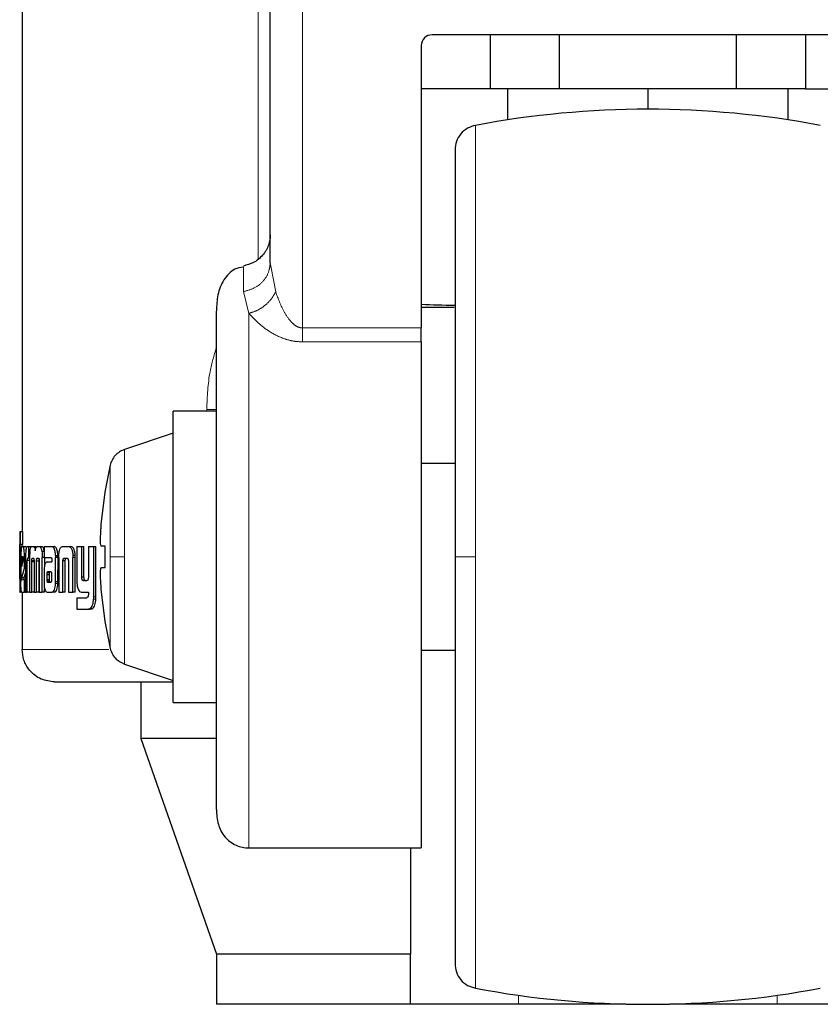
# Model space of a CAD drawing. Header units: millimetres. Extents: x 22 to 263, y 70 to 159.
# Tile 64 of 74: x 232.06 to 233.35, y 70.22 to 71.81. Entities that reach past the tile are written whole.
import ezdxf

# ---------------------------------------------------------------- set-up
doc = ezdxf.new("R2010")
doc.units = ezdxf.units.MM
doc.linetypes.add('PHANTOM', pattern=[12.7, 6.35, -1.27, 1.27, -1.27, 1.27, -1.27])

msp = doc.modelspace()

# ---------------------------------------------------------------- linework, layer by layer
at = {"color": 7, "linetype": 'Continuous', "lineweight": 25}
for p, q in [((232.0619, 72.1821), (232.0619, 70.9839)), ((232.4609, 71.4167), (232.4609, 71.9783)), ((233.4152, 71.783), (232.7212, 71.783)), ((232.8148, 71.783), (232.8148, 71.6963)), ((232.9259, 71.6963), (232.9259, 71.783)), ((233.2105, 71.783), (233.2105, 71.6963)), ((233.3216, 71.783), (233.3216, 71.6963)), ((232.7038, 71.7657), (232.7038, 71.3114)), ((232.8148, 71.6963), (232.7038, 71.6963)), ((232.9259, 71.6963), (232.8148, 71.6963)), ((232.8426, 71.6963), (232.8426, 71.6462)), ((233.2105, 71.6963), (232.9259, 71.6963)), ((233.0682, 71.6963), (233.0682, 71.6633)), ((233.3216, 71.6963), (233.2105, 71.6963)), ((233.2938, 71.6462), (233.2938, 71.6963)), ((233.3216, 71.6963), (233.4326, 71.6963)), ((232.462, 71.4111), (232.4609, 71.4167)), ((232.4611, 71.4111), (232.4602, 71.4089)), ((232.7038, 71.3447), (232.7565, 71.3447)), ((232.7038, 71.2891), (232.7038, 71.3114)), ((232.7038, 71.2891), (232.7038, 70.4748)), ((232.3742, 71.1775), (232.3048, 71.1775)), ((232.3048, 70.9433), (232.3048, 71.1775)), ((232.3048, 71.142), (232.2262, 71.1158)), ((232.7582, 71.0933), (232.7038, 71.0933)), ((232.1891, 70.9953), (232.1953, 71.0474)), ((232.1953, 71.0474), (232.195, 71.0474)), ((232.0579, 70.9839), (232.0579, 70.9836)), ((232.0579, 70.9839), (232.0589, 70.9839)), ((232.0579, 70.9836), (232.0579, 70.8867)), ((232.0589, 70.9629), (232.0589, 70.9839)), ((232.0589, 70.9839), (232.0629, 70.9839)), ((232.0629, 70.9629), (232.0629, 70.9839)), ((232.0579, 70.9629), (232.0589, 70.9629)), ((232.0579, 70.9114), (232.0579, 70.9589)), ((232.0619, 70.9589), (232.0579, 70.9589)), ((232.0629, 70.9629), (232.0589, 70.9629)), ((232.061, 70.9596), (232.0636, 70.9596)), ((232.0636, 70.9596), (232.0676, 70.9596)), ((232.0678, 70.9595), (232.0676, 70.9596)), ((232.07, 70.9596), (232.0721, 70.9596)), ((232.0721, 70.9596), (232.0721, 70.941)), ((232.0721, 70.9596), (232.076, 70.9596)), ((232.077, 70.9596), (232.0799, 70.9596)), ((232.0799, 70.9596), (232.0838, 70.9596)), ((232.085, 70.9587), (232.0838, 70.9596)), ((232.0863, 70.9596), (232.0898, 70.9596)), ((232.0898, 70.9596), (232.0937, 70.9596)), ((232.097, 70.9596), (232.097, 70.9419)), ((232.097, 70.9596), (232.1096, 70.9596)), ((232.1096, 70.9596), (232.1134, 70.9596)), ((232.1144, 70.9593), (232.1106, 70.9593)), ((232.1269, 70.9596), (232.1366, 70.9596)), ((232.1366, 70.9596), (232.1403, 70.9596)), ((232.1498, 70.9596), (232.1498, 70.9049)), ((232.1498, 70.9596), (232.1577, 70.9596)), ((232.1577, 70.9107), (232.1577, 70.9596)), ((232.1577, 70.9596), (232.1613, 70.9596)), ((232.1613, 70.9107), (232.1613, 70.9596)), ((232.1684, 70.9596), (232.1684, 70.9095)), ((232.1684, 70.9596), (232.177, 70.9596)), ((232.177, 70.8789), (232.177, 70.9596)), ((232.177, 70.9596), (232.1805, 70.9596)), ((232.1805, 70.8789), (232.1805, 70.9596)), ((232.1953, 70.9606), (232.1891, 70.9606)), ((232.1953, 70.9259), (232.1953, 70.9606)), ((232.0583, 70.9424), (232.0583, 70.9116)), ((232.0583, 70.9424), (232.0592, 70.9424)), ((232.0592, 70.9111), (232.0592, 70.9424)), ((232.0598, 70.9423), (232.0598, 70.9036)), ((232.0611, 70.9383), (232.0611, 70.9275)), ((232.0611, 70.9383), (232.0636, 70.9383)), ((232.0631, 70.9433), (232.0616, 70.9433)), ((232.0636, 70.9364), (232.0636, 70.9382)), ((232.0656, 70.9248), (232.0656, 70.9423)), ((232.0673, 70.9423), (232.0656, 70.9423)), ((232.0673, 70.9408), (232.0673, 70.8863)), ((232.0721, 70.941), (232.0707, 70.941)), ((232.0738, 70.941), (232.0721, 70.941)), ((232.0738, 70.942), (232.0738, 70.8863)), ((232.0783, 70.941), (232.0801, 70.941)), ((232.0887, 70.9406), (232.0857, 70.9406)), ((232.0862, 70.941), (232.0882, 70.941)), ((232.097, 70.9519), (232.0936, 70.9519)), ((232.097, 70.942), (232.0942, 70.942)), ((232.0942, 70.8863), (232.0942, 70.942)), ((232.097, 70.9419), (232.1084, 70.9419)), ((232.0981, 70.9295), (232.0981, 70.942)), ((232.1096, 70.9391), (232.1096, 70.9381)), ((232.1156, 70.9456), (232.1194, 70.9456)), ((232.1157, 70.9035), (232.1157, 70.9424)), ((232.1195, 70.9424), (232.1157, 70.9424)), ((232.1194, 70.9035), (232.1195, 70.9424)), ((232.1207, 70.9421), (232.1207, 70.8863)), ((232.1295, 70.941), (232.1339, 70.941)), ((232.1435, 70.9455), (232.1436, 70.9421)), ((232.1471, 70.9455), (232.1435, 70.9455)), ((232.1436, 70.8863), (232.1436, 70.9421)), ((232.1473, 70.8863), (232.1473, 70.9421)), ((232.3048, 70.709), (232.3048, 70.9433)), ((232.0611, 70.9275), (232.0636, 70.9364)), ((232.0612, 70.9095), (232.0656, 70.9248)), ((232.0673, 70.9248), (232.0656, 70.9248)), ((232.07, 70.8863), (232.07, 70.9371)), ((232.0738, 70.9371), (232.07, 70.9371)), ((232.0773, 70.8863), (232.0772, 70.9354)), ((232.081, 70.9354), (232.0772, 70.9354)), ((232.0812, 70.9367), (232.0773, 70.9367)), ((232.081, 70.9363), (232.081, 70.8863)), ((232.0851, 70.8863), (232.0851, 70.9363)), ((232.089, 70.9363), (232.0851, 70.9363)), ((232.089, 70.8863), (232.089, 70.9363)), ((232.0894, 70.9354), (232.0894, 70.8863)), ((232.1021, 70.9351), (232.1097, 70.9351)), ((232.1097, 70.9371), (232.1097, 70.9351)), ((232.1273, 70.8863), (232.1273, 70.937)), ((232.1311, 70.937), (232.1273, 70.937)), ((232.1311, 70.8863), (232.1311, 70.937)), ((232.1362, 70.9359), (232.1362, 70.8863)), ((232.1891, 70.9259), (232.1953, 70.9259)), ((232.1891, 70.9259), (232.1953, 70.9259)), ((232.0579, 70.9073), (232.0581, 70.9073)), ((232.0651, 70.9095), (232.0612, 70.9095)), ((232.0614, 70.9066), (232.0656, 70.9066)), ((232.0651, 70.9095), (232.0673, 70.9168)), ((232.0656, 70.8863), (232.0656, 70.9066)), ((232.0656, 70.9066), (232.0673, 70.9066)), ((232.097, 70.9178), (232.097, 70.9028)), ((232.1015, 70.9152), (232.1015, 70.9141)), ((232.1015, 70.9152), (232.1053, 70.9152)), ((232.1015, 70.9141), (232.1015, 70.9066)), ((232.1015, 70.9066), (232.1053, 70.9066)), ((232.1025, 70.9189), (232.1023, 70.9187)), ((232.1023, 70.9187), (232.1061, 70.9187)), ((232.1029, 70.9189), (232.1025, 70.9189)), ((232.108, 70.919), (232.1029, 70.9189)), ((232.1029, 70.9189), (232.1067, 70.9189)), ((232.1053, 70.9152), (232.1053, 70.9141)), ((232.1053, 70.9141), (232.1053, 70.9066)), ((232.1063, 70.9189), (232.1061, 70.9187)), ((232.1083, 70.9189), (232.1067, 70.9189)), ((232.1096, 70.9067), (232.1096, 70.9148)), ((232.1613, 70.9107), (232.1577, 70.9107)), ((232.098, 70.8863), (232.098, 70.8919)), ((232.1026, 70.9025), (232.1064, 70.9025)), ((232.1029, 70.9023), (232.1081, 70.9024)), ((232.1194, 70.9001), (232.1156, 70.9001)), ((232.1599, 70.9049), (232.1658, 70.9049)), ((232.1953, 70.8392), (232.1891, 70.8912)), ((232.0579, 70.8863), (232.0579, 70.8867)), ((232.0579, 70.8863), (232.0583, 70.8863)), ((232.061, 70.8863), (232.0583, 70.8863)), ((232.061, 70.8863), (232.0656, 70.8863)), ((232.0619, 70.8863), (232.0619, 70.7941)), ((232.0673, 70.8863), (232.0656, 70.8863)), ((232.0673, 70.8863), (232.07, 70.8863)), ((232.0738, 70.8863), (232.07, 70.8863)), ((232.0738, 70.8863), (232.0773, 70.8863)), ((232.081, 70.8863), (232.0773, 70.8863)), ((232.081, 70.8863), (232.0851, 70.8863)), ((232.089, 70.8863), (232.0851, 70.8863)), ((232.0894, 70.8863), (232.0942, 70.8863)), ((232.098, 70.8863), (232.0942, 70.8863)), ((232.1023, 70.8863), (232.1102, 70.8863)), ((232.114, 70.8863), (232.1102, 70.8863)), ((232.1207, 70.8863), (232.1273, 70.8863)), ((232.1311, 70.8863), (232.1273, 70.8863)), ((232.1362, 70.8863), (232.1436, 70.8863)), ((232.1473, 70.8863), (232.1436, 70.8863)), ((232.1498, 70.8775), (232.1498, 70.8589)), ((232.1498, 70.8775), (232.166, 70.8775)), ((232.1577, 70.8863), (232.1684, 70.8863)), ((232.1684, 70.8863), (232.1684, 70.882)), ((232.1498, 70.8589), (232.1688, 70.8589)), ((232.1724, 70.8589), (232.1688, 70.8589)), ((232.1741, 70.8593), (232.1706, 70.8593)), ((232.1724, 70.8589), (232.1741, 70.8593)), ((232.195, 70.8392), (232.1953, 70.8392)), ((232.7038, 70.7933), (232.7582, 70.7933)), ((232.2262, 70.7707), (232.3048, 70.7445)), ((232.2527, 70.742), (232.2527, 70.6507)), ((232.3048, 70.709), (232.3742, 70.709)), ((232.2527, 70.6507), (232.3742, 70.3037)), ((232.373, 70.6507), (232.2527, 70.6507)), ((232.4262, 70.4748), (232.7038, 70.4748)), ((232.6865, 70.4748), (232.6865, 70.3037)), ((232.3742, 70.3037), (232.3742, 70.2237)), ((232.6865, 70.3037), (232.3742, 70.3037)), ((232.6865, 70.2237), (232.6865, 70.3037)), ((232.6865, 70.2237), (232.3742, 70.2237)), ((232.86, 70.2237), (232.6865, 70.2237)), ((233.0328, 70.2237), (232.86, 70.2237)), ((233.2764, 70.2237), (233.1036, 70.2237)), ((233.4499, 70.2237), (233.2764, 70.2237))]:
    msp.add_line(p, q, dxfattribs=at)
at = {"color": 8, "linetype": 'PHANTOM', "lineweight": 18}
for p, q in [((232.4413, 72.1821), (232.4413, 71.4226)), ((232.513, 71.3114), (232.513, 71.9944)), ((232.7908, 71.6374), (232.7908, 70.9433)), ((232.4696, 71.3695), (232.462, 71.4111)), ((232.4176, 71.3699), (232.4262, 71.3349)), ((232.4262, 70.4748), (232.4262, 71.3349)), ((232.513, 71.3114), (232.513, 71.2891)), ((232.7038, 71.3114), (232.513, 71.3114)), ((232.513, 71.2891), (232.7038, 71.2891)), ((232.3742, 71.1803), (232.3588, 71.1803)), ((232.3588, 71.1803), (232.3588, 71.1775)), ((232.2262, 70.9433), (232.2262, 71.1158)), ((232.2034, 71.0906), (232.2034, 70.9433)), ((232.1473, 70.9421), (232.1436, 70.9421)), ((232.2034, 70.9433), (232.2034, 70.7959)), ((232.2262, 70.7707), (232.2262, 70.9433)), ((232.7908, 70.9433), (232.7908, 70.2491)), ((232.0598, 70.9111), (232.0592, 70.9111)), ((232.1015, 70.9141), (232.1053, 70.9141)), ((232.1018, 70.9041), (232.1056, 70.9041)), ((232.1194, 70.9035), (232.1157, 70.9035)), ((232.1804, 70.8752), (232.1768, 70.8752)), ((232.1805, 70.8789), (232.177, 70.8789)), ((232.2011, 70.7941), (232.0619, 70.7941)), ((232.86, 70.2237), (232.86, 70.2378)), ((233.2764, 70.2378), (233.2764, 70.2237))]:
    msp.add_line(p, q, dxfattribs=at)
at = {"color": 7, "linetype": 'Continuous', "lineweight": 25}
for centre, radius, start, end in [((232.7212, 71.7657), 0.0174, 90, 180), ((233.0682, 70.1633), 1.5, 79.3429, 100.6571), ((232.8493, 70.9433), 0.6625, 167.1521, 170.9599), ((232.8493, 70.9433), 0.6625, 189.0401, 192.8479), ((233.0682, 71.7233), 1.5, 259.3429, 280.6571)]:
    msp.add_arc(centre, radius, start, end, dxfattribs=at)
msp.add_ellipse((233.0682, 71.3994), major_axis=(0.8294, 0), ratio=0.067037, start_param=4.257536, end_param=4.328169, dxfattribs=at)
for points, knots in [([(232.7908, 71.6374), (232.7865, 71.6361), (232.7776, 71.6335), (232.7668, 71.6241), (232.7595, 71.6118), (232.7586, 71.6026), (232.7582, 71.5981)], [0, 0, 0, 0, 0.242373, 0.499999, 0.75764, 1, 1, 1, 1]), ([(232.7582, 71.5981), (232.7582, 71.5971), (232.7582, 71.5951), (232.7582, 71.5795), (232.7582, 71.5553), (232.7582, 71.5227), (232.7582, 71.4832), (232.7582, 71.4383), (232.7582, 71.3893), (232.7582, 71.3325), (232.7582, 71.2683), (232.7582, 71.1977), (232.7582, 71.119), (232.7582, 71.0343), (232.7582, 70.9723), (232.7582, 70.9433)], [0, 0, 0, 0, 0.079473, 0.158332, 0.23599, 0.311916, 0.38565, 0.456814, 0.52512, 0.590369, 0.672045, 0.748349, 0.819371, 0.915252, 1, 1, 1, 1]), ([(232.4609, 71.4615), (232.4604, 71.4557), (232.4592, 71.444), (232.4495, 71.4279), (232.435, 71.4157), (232.4233, 71.4126), (232.4176, 71.411)], [0, 0, 0, 0, 0.244665, 0.5018163, 0.7580576, 1, 1, 1, 1]), ([(232.4173, 71.4093), (232.4127, 71.4085), (232.4001, 71.4061), (232.385, 71.3892), (232.3753, 71.3651), (232.3746, 71.3476), (232.3742, 71.3388)], [0, 0, 0, 0, 0.155081, 0.432141, 0.715049, 1, 1, 1, 1]), ([(232.3742, 70.5368), (232.3742, 70.5374), (232.3742, 70.5414), (232.3742, 70.5627), (232.3742, 70.5997), (232.3742, 70.6476), (232.3742, 70.7013), (232.3742, 70.7582), (232.3742, 70.8151), (232.3742, 70.8701), (232.3742, 70.9232), (232.3742, 70.9766), (232.3742, 71.0326), (232.3742, 71.0915), (232.3742, 71.1513), (232.3742, 71.2092), (232.3742, 71.2623), (232.3742, 71.3054), (232.3742, 71.331), (232.3742, 71.3377), (232.3742, 71.3382)], [0, 0, 0, 0, 0.012617, 0.084318, 0.154616, 0.222418, 0.286858, 0.34734, 0.403535, 0.45534, 0.50283, 0.550348, 0.602183, 0.658408, 0.718918, 0.783384, 0.851206, 0.921517, 0.993223, 1, 1, 1, 1]), ([(232.2262, 71.1158), (232.2235, 71.1147), (232.2181, 71.1124), (232.2113, 71.1064), (232.206, 71.0991), (232.2042, 71.0934), (232.2034, 71.0906)], [0, 0, 0, 0, 0.245878, 0.500027, 0.754137, 1, 1, 1, 1]), ([(232.1891, 70.9606), (232.1888, 70.961), (232.1882, 70.9618), (232.1879, 70.9677), (232.188, 70.9765), (232.1884, 70.9862), (232.1889, 70.9927), (232.1891, 70.9953)], [0, 0, 0, 0, 0.214179, 0.428391, 0.641869, 0.855043, 1, 1, 1, 1]), ([(232.0579, 70.9589), (232.0579, 70.9595), (232.0579, 70.9606), (232.0579, 70.9619), (232.0579, 70.9627), (232.0579, 70.9628), (232.0579, 70.9629)], [0, 0, 0, 0, 0.336232, 0.550428, 0.765327, 1, 1, 1, 1]), ([(232.061, 70.9596), (232.0609, 70.9594), (232.0605, 70.9589), (232.0602, 70.9552), (232.0599, 70.9503), (232.0598, 70.9457), (232.0598, 70.943), (232.0598, 70.9423)], [0, 0, 0, 0, 0.242857, 0.487168, 0.701512, 0.91994, 1, 1, 1, 1]), ([(232.0619, 70.9596), (232.0619, 70.96), (232.0619, 70.9609), (232.0619, 70.9619), (232.0619, 70.9627), (232.0619, 70.9628), (232.0619, 70.9629)], [0, 0, 0, 0, 0.2507, 0.498206, 0.746803, 1, 1, 1, 1]), ([(232.0656, 70.9423), (232.0656, 70.9445), (232.0655, 70.9489), (232.0651, 70.9543), (232.0645, 70.9581), (232.064, 70.9595), (232.0637, 70.9596), (232.0636, 70.9596)], [0, 0, 0, 0, 0.24278, 0.486984, 0.700848, 0.920374, 1, 1, 1, 1]), ([(232.07, 70.9596), (232.0696, 70.9594), (232.0689, 70.9592), (232.0681, 70.9565), (232.0677, 70.953), (232.0673, 70.9476), (232.0673, 70.9434), (232.0673, 70.9408)], [0, 0, 0, 0, 0.2666879, 0.4291187, 0.5925479, 0.7409947, 1, 1, 1, 1]), ([(232.0742, 70.9519), (232.0745, 70.9537), (232.075, 70.957), (232.076, 70.9593), (232.0767, 70.9595), (232.077, 70.9596)], [0, 0, 0, 0, 0.40633, 0.724505, 1, 1, 1, 1]), ([(232.0799, 70.9596), (232.0804, 70.9594), (232.0813, 70.9592), (232.0824, 70.9567), (232.0828, 70.9545), (232.083, 70.9532), (232.083, 70.9531)], [0, 0, 0, 0, 0.483236, 0.726048, 0.97001, 1, 1, 1, 1]), ([(232.083, 70.9531), (232.0832, 70.9543), (232.0835, 70.9565), (232.0847, 70.9592), (232.0857, 70.9594), (232.0863, 70.9596)], [0, 0, 0, 0, 0.2494546, 0.499554, 1, 1, 1, 1]), ([(232.0898, 70.9596), (232.0904, 70.9594), (232.0914, 70.9591), (232.0927, 70.9561), (232.0933, 70.9533), (232.0936, 70.9519)], [0, 0, 0, 0, 0.385679, 0.692131, 1, 1, 1, 1]), ([(232.0974, 70.9519), (232.097, 70.9538), (232.0963, 70.9572), (232.0949, 70.9593), (232.094, 70.9595), (232.0937, 70.9596)], [0, 0, 0, 0, 0.425557, 0.74448, 1, 1, 1, 1]), ([(232.1106, 70.9593), (232.1104, 70.9594), (232.1101, 70.9596), (232.1097, 70.9596), (232.1096, 70.9596)], [0, 0, 0, 0, 0.499778, 1, 1, 1, 1]), ([(232.1156, 70.9456), (232.1154, 70.9477), (232.1151, 70.9512), (232.114, 70.9553), (232.1125, 70.9582), (232.1113, 70.9589), (232.1106, 70.9593)], [0, 0, 0, 0, 0.28296, 0.488468, 0.693707, 1, 1, 1, 1]), ([(232.1144, 70.9593), (232.1142, 70.9594), (232.1139, 70.9596), (232.1135, 70.9596), (232.1134, 70.9596)], [0, 0, 0, 0, 0.49996, 1, 1, 1, 1]), ([(232.1194, 70.9456), (232.1192, 70.9477), (232.1189, 70.9512), (232.1178, 70.9553), (232.1163, 70.9582), (232.1151, 70.9589), (232.1144, 70.9593)], [0, 0, 0, 0, 0.28287, 0.488514, 0.693889, 1, 1, 1, 1]), ([(232.1208, 70.9455), (232.1209, 70.9476), (232.1212, 70.9512), (232.1223, 70.9556), (232.1238, 70.9584), (232.1255, 70.9595), (232.1266, 70.9596), (232.1269, 70.9596)], [0, 0, 0, 0, 0.259942, 0.447444, 0.635307, 0.880866, 1, 1, 1, 1]), ([(232.1366, 70.9596), (232.1375, 70.9595), (232.1387, 70.9593), (232.1402, 70.9579), (232.1412, 70.9563), (232.1421, 70.9541), (232.143, 70.9506), (232.1433, 70.9475), (232.1435, 70.9455)], [0, 0, 0, 0, 0.250368, 0.37569, 0.500825, 0.622422, 0.75074, 1, 1, 1, 1]), ([(232.1471, 70.9455), (232.147, 70.9475), (232.1467, 70.9506), (232.1458, 70.9541), (232.1449, 70.9563), (232.1439, 70.9579), (232.1423, 70.9593), (232.1411, 70.9595), (232.1403, 70.9596)], [0, 0, 0, 0, 0.249754, 0.378215, 0.499856, 0.624905, 0.750018, 1, 1, 1, 1]), ([(232.0616, 70.9433), (232.0615, 70.9432), (232.0614, 70.9431), (232.0612, 70.9419), (232.0612, 70.9403), (232.0611, 70.9391), (232.0611, 70.9384), (232.0611, 70.9383)], [0, 0, 0, 0, 0.271904, 0.519323, 0.755404, 0.965055, 1, 1, 1, 1]), ([(232.0636, 70.9382), (232.0636, 70.9389), (232.0636, 70.9401), (232.0635, 70.9417), (232.0634, 70.9426), (232.0633, 70.9432), (232.0632, 70.9433), (232.0631, 70.9433)], [0, 0, 0, 0, 0.273295, 0.436199, 0.600467, 0.749615, 1, 1, 1, 1]), ([(232.0707, 70.941), (232.0706, 70.9409), (232.0704, 70.9407), (232.0702, 70.9399), (232.07, 70.9388), (232.07, 70.9379), (232.07, 70.9373), (232.07, 70.9371)], [0, 0, 0, 0, 0.278851, 0.561691, 0.735003, 0.908846, 1, 1, 1, 1]), ([(232.0742, 70.9519), (232.0741, 70.9507), (232.0739, 70.9485), (232.0738, 70.9451), (232.0738, 70.943), (232.0738, 70.942)], [0, 0, 0, 0, 0.395694, 0.694733, 1, 1, 1, 1]), ([(232.0773, 70.9367), (232.0773, 70.9375), (232.0774, 70.9389), (232.0777, 70.9402), (232.0779, 70.9409), (232.0782, 70.941), (232.0783, 70.941)], [0, 0, 0, 0, 0.369111, 0.567868, 0.766446, 1, 1, 1, 1]), ([(232.0801, 70.941), (232.0803, 70.9408), (232.0805, 70.9404), (232.0808, 70.9393), (232.0809, 70.9381), (232.0809, 70.937), (232.081, 70.9364), (232.081, 70.9363)], [0, 0, 0, 0, 0.3264195, 0.5275738, 0.7288882, 0.941262, 1, 1, 1, 1]), ([(232.0851, 70.9363), (232.0851, 70.937), (232.0851, 70.9381), (232.0853, 70.9395), (232.0855, 70.9402), (232.0857, 70.9405), (232.0857, 70.9406)], [0, 0, 0, 0, 0.369317, 0.615226, 0.860745, 1, 1, 1, 1]), ([(232.0857, 70.9406), (232.0858, 70.9407), (232.0859, 70.9408), (232.086, 70.9409), (232.0861, 70.941), (232.0862, 70.941)], [0, 0, 0, 0, 0.337648, 0.667391, 1, 1, 1, 1]), ([(232.0882, 70.941), (232.0883, 70.941), (232.0885, 70.9409), (232.0888, 70.9406), (232.089, 70.9399), (232.0891, 70.9396)], [0, 0, 0, 0, 0.3443792, 0.6924227, 1, 1, 1, 1]), ([(232.089, 70.9363), (232.089, 70.937), (232.089, 70.938), (232.0891, 70.9388), (232.0892, 70.9391)], [0, 0, 0, 0, 0.668375, 1, 1, 1, 1]), ([(232.0891, 70.9396), (232.0892, 70.9392), (232.0894, 70.9382), (232.0894, 70.9367), (232.0894, 70.9357), (232.0894, 70.9354)], [0, 0, 0, 0, 0.364894, 0.811934, 1, 1, 1, 1]), ([(232.0936, 70.9519), (232.0938, 70.9503), (232.0941, 70.948), (232.0942, 70.9446), (232.0942, 70.9428), (232.0942, 70.942)], [0, 0, 0, 0, 0.499145, 0.749502, 1, 1, 1, 1]), ([(232.1084, 70.9419), (232.1085, 70.9419), (232.1088, 70.9417), (232.1092, 70.9412), (232.1094, 70.9405), (232.1096, 70.9398), (232.1096, 70.9393), (232.1096, 70.9391)], [0, 0, 0, 0, 0.265206, 0.532117, 0.718752, 0.867164, 1, 1, 1, 1]), ([(232.1096, 70.9381), (232.1096, 70.938), (232.1096, 70.9378), (232.1097, 70.9374), (232.1097, 70.9372), (232.1097, 70.9371)], [0, 0, 0, 0, 0.3595125, 0.677589, 1, 1, 1, 1]), ([(232.1156, 70.9456), (232.1156, 70.9453), (232.1157, 70.9446), (232.1157, 70.9435), (232.1157, 70.9428), (232.1157, 70.9424)], [0, 0, 0, 0, 0.308604, 0.616968, 1, 1, 1, 1]), ([(232.1195, 70.9424), (232.1194, 70.9427), (232.1194, 70.9434), (232.1194, 70.9445), (232.1194, 70.9452), (232.1194, 70.9456)], [0, 0, 0, 0, 0.30837, 0.616722, 1, 1, 1, 1]), ([(232.1207, 70.9421), (232.1207, 70.9424), (232.1207, 70.9431), (232.1207, 70.9442), (232.1207, 70.945), (232.1208, 70.9455)], [0, 0, 0, 0, 0.2920457, 0.5841984, 1, 1, 1, 1]), ([(232.1273, 70.937), (232.1274, 70.9376), (232.1275, 70.9386), (232.1278, 70.9398), (232.1284, 70.9406), (232.1289, 70.941), (232.1294, 70.941), (232.1295, 70.941)], [0, 0, 0, 0, 0.237957, 0.403508, 0.567887, 0.841518, 1, 1, 1, 1]), ([(232.1311, 70.937), (232.1311, 70.9376), (232.1312, 70.9387), (232.1316, 70.9399), (232.1321, 70.9407), (232.1327, 70.941), (232.1331, 70.941), (232.1332, 70.941)], [0, 0, 0, 0, 0.250042, 0.416732, 0.582041, 0.85969, 1, 1, 1, 1]), ([(232.1339, 70.941), (232.1341, 70.941), (232.1346, 70.9409), (232.1353, 70.9404), (232.1358, 70.9394), (232.1361, 70.9382), (232.1361, 70.9373), (232.1362, 70.937)], [0, 0, 0, 0, 0.247654, 0.497661, 0.672721, 0.848193, 1, 1, 1, 1]), ([(232.1473, 70.9421), (232.1472, 70.9424), (232.1472, 70.9431), (232.1472, 70.9442), (232.1472, 70.945), (232.1471, 70.9455)], [0, 0, 0, 0, 0.291917, 0.583838, 1, 1, 1, 1]), ([(232.7582, 70.9433), (232.7582, 70.9239), (232.7582, 70.8839), (232.7582, 70.8224), (232.7582, 70.7572), (232.7582, 70.6888), (232.7582, 70.6182), (232.7582, 70.554), (232.7582, 70.4973), (232.7582, 70.4483), (232.7582, 70.4033), (232.7582, 70.3638), (232.7582, 70.3312), (232.7582, 70.307), (232.7582, 70.2914), (232.7582, 70.2894), (232.7582, 70.2885)], [0, 0, 0, 0, 0.056514, 0.116768, 0.180699, 0.251724, 0.328022, 0.409681, 0.474925, 0.543225, 0.614383, 0.68811, 0.76403, 0.841682, 0.920534, 1, 1, 1, 1]), ([(232.0772, 70.9354), (232.0772, 70.9356), (232.0772, 70.9358), (232.0773, 70.9362), (232.0773, 70.9365), (232.0773, 70.9367)], [0, 0, 0, 0, 0.259879, 0.519254, 1, 1, 1, 1]), ([(232.1021, 70.9351), (232.1013, 70.9349), (232.1, 70.9346), (232.0984, 70.9315), (232.0975, 70.9276), (232.097, 70.9229), (232.097, 70.9195), (232.097, 70.9178)], [0, 0, 0, 0, 0.288796, 0.467621, 0.646806, 0.81601, 1, 1, 1, 1]), ([(232.1362, 70.937), (232.1362, 70.9368), (232.1362, 70.9366), (232.1362, 70.9362), (232.1362, 70.936), (232.1362, 70.9359)], [0, 0, 0, 0, 0.356986, 0.675662, 1, 1, 1, 1]), ([(232.1891, 70.8912), (232.1888, 70.8951), (232.1882, 70.9029), (232.1879, 70.9133), (232.188, 70.9211), (232.1884, 70.9253), (232.1889, 70.9257), (232.1891, 70.9259)], [0, 0, 0, 0, 0.2141783, 0.4283888, 0.6418684, 0.8550501, 1, 1, 1, 1]), ([(232.0579, 70.9099), (232.0579, 70.91), (232.0579, 70.9104), (232.0579, 70.9109), (232.0579, 70.9112), (232.0579, 70.9114)], [0, 0, 0, 0, 0.335208, 0.666623, 1, 1, 1, 1]), ([(232.0579, 70.9073), (232.0579, 70.9074), (232.0579, 70.9077), (232.0579, 70.9085), (232.0579, 70.9094), (232.0579, 70.9099)], [0, 0, 0, 0, 0.335083, 0.673357, 1, 1, 1, 1]), ([(232.0583, 70.9116), (232.0583, 70.9108), (232.0583, 70.9096), (232.0583, 70.9083), (232.0582, 70.9075), (232.0582, 70.9073), (232.0582, 70.9073), (232.0581, 70.9073)], [0, 0, 0, 0, 0.275873, 0.404888, 0.533725, 0.866554, 1, 1, 1, 1]), ([(232.0591, 70.8978), (232.0591, 70.8989), (232.0591, 70.901), (232.0592, 70.9055), (232.0592, 70.9089), (232.0592, 70.9111)], [0, 0, 0, 0, 0.259644, 0.50933, 1, 1, 1, 1]), ([(232.0614, 70.9066), (232.0614, 70.9067), (232.0613, 70.9067), (232.0612, 70.9072), (232.0612, 70.9076), (232.0612, 70.9084), (232.0612, 70.9091), (232.0612, 70.9095)], [0, 0, 0, 0, 0.36878, 0.510074, 0.608728, 0.738411, 1, 1, 1, 1]), ([(232.0654, 70.9066), (232.0654, 70.9067), (232.0653, 70.9067), (232.0652, 70.907), (232.0652, 70.9073), (232.0652, 70.9081), (232.0651, 70.9089), (232.0651, 70.9095)], [0, 0, 0, 0, 0.289948, 0.427071, 0.537162, 0.648331, 1, 1, 1, 1]), ([(232.1023, 70.9187), (232.1022, 70.9187), (232.102, 70.9186), (232.1018, 70.918), (232.1016, 70.917), (232.1015, 70.9161), (232.1015, 70.9154), (232.1015, 70.9152)], [0, 0, 0, 0, 0.216598, 0.399928, 0.583047, 0.901249, 1, 1, 1, 1]), ([(232.1015, 70.9066), (232.1015, 70.9062), (232.1015, 70.9055), (232.1016, 70.9046), (232.1017, 70.9042), (232.1018, 70.9041)], [0, 0, 0, 0, 0.394694, 0.861114, 1, 1, 1, 1]), ([(232.1061, 70.9187), (232.106, 70.9187), (232.1058, 70.9186), (232.1056, 70.918), (232.1054, 70.9171), (232.1053, 70.9161), (232.1053, 70.9154), (232.1053, 70.9152)], [0, 0, 0, 0, 0.21565, 0.398726, 0.58148, 0.899964, 1, 1, 1, 1]), ([(232.1053, 70.9066), (232.1053, 70.9063), (232.1053, 70.9057), (232.1054, 70.9049), (232.1055, 70.9044), (232.1056, 70.9041)], [0, 0, 0, 0, 0.337366, 0.597337, 1, 1, 1, 1]), ([(232.1088, 70.9185), (232.1087, 70.9186), (232.1085, 70.9189), (232.1083, 70.919), (232.1081, 70.919), (232.108, 70.919)], [0, 0, 0, 0, 0.43605, 0.716565, 1, 1, 1, 1]), ([(232.1096, 70.9148), (232.1096, 70.9152), (232.1096, 70.9159), (232.1095, 70.9167), (232.1094, 70.9173), (232.1092, 70.9179), (232.1089, 70.9182), (232.1088, 70.9185)], [0, 0, 0, 0, 0.263234, 0.410904, 0.514932, 0.737315, 1, 1, 1, 1]), ([(232.1093, 70.9038), (232.1093, 70.9041), (232.1095, 70.9047), (232.1096, 70.9057), (232.1096, 70.9063), (232.1096, 70.9067)], [0, 0, 0, 0, 0.332381, 0.667313, 1, 1, 1, 1]), ([(232.1599, 70.9049), (232.1596, 70.9049), (232.1591, 70.905), (232.1585, 70.9058), (232.158, 70.9069), (232.1578, 70.9087), (232.1578, 70.91), (232.1577, 70.9107)], [0, 0, 0, 0, 0.231624, 0.386869, 0.542791, 0.74482, 1, 1, 1, 1]), ([(232.1635, 70.9049), (232.1632, 70.9049), (232.1627, 70.905), (232.1621, 70.9058), (232.1617, 70.9069), (232.1614, 70.9086), (232.1614, 70.91), (232.1613, 70.9107)], [0, 0, 0, 0, 0.225998, 0.381996, 0.538449, 0.738048, 1, 1, 1, 1]), ([(232.1684, 70.9095), (232.1683, 70.9089), (232.1682, 70.9077), (232.1677, 70.9063), (232.1671, 70.9054), (232.1666, 70.9052), (232.1663, 70.905)], [0, 0, 0, 0, 0.292462, 0.511518, 0.731142, 1, 1, 1, 1]), ([(232.0583, 70.8863), (232.0584, 70.8864), (232.0585, 70.8866), (232.0588, 70.8891), (232.0589, 70.893), (232.059, 70.8962), (232.0591, 70.8978)], [0, 0, 0, 0, 0.331212, 0.554469, 0.778896, 1, 1, 1, 1]), ([(232.061, 70.8863), (232.0609, 70.8865), (232.0605, 70.887), (232.0601, 70.8908), (232.0599, 70.8957), (232.0598, 70.9002), (232.0598, 70.9029), (232.0598, 70.9036)], [0, 0, 0, 0, 0.246546, 0.494884, 0.706895, 0.924835, 1, 1, 1, 1]), ([(232.097, 70.9028), (232.097, 70.9025), (232.097, 70.9018), (232.097, 70.9007), (232.097, 70.9), (232.097, 70.8996)], [0, 0, 0, 0, 0.304931, 0.609924, 1, 1, 1, 1]), ([(232.097, 70.8996), (232.0972, 70.8973), (232.0975, 70.8934), (232.0986, 70.8894), (232.1001, 70.8869), (232.1014, 70.8864), (232.1022, 70.8863), (232.1023, 70.8863)], [0, 0, 0, 0, 0.28102, 0.468282, 0.654655, 0.959009, 1, 1, 1, 1]), ([(232.1018, 70.9041), (232.1019, 70.9037), (232.102, 70.9031), (232.1023, 70.9027), (232.1025, 70.9026), (232.1026, 70.9025)], [0, 0, 0, 0, 0.467648, 0.730673, 1, 1, 1, 1]), ([(232.1026, 70.9025), (232.1026, 70.9025), (232.1027, 70.9024), (232.1028, 70.9024), (232.1029, 70.9023), (232.1029, 70.9023)], [0, 0, 0, 0, 0.360701, 0.677767, 1, 1, 1, 1]), ([(232.1056, 70.9041), (232.1057, 70.9039), (232.1058, 70.9032), (232.1061, 70.9028), (232.1063, 70.9026), (232.1064, 70.9025)], [0, 0, 0, 0, 0.304574, 0.726639, 1, 1, 1, 1]), ([(232.1081, 70.9024), (232.1082, 70.9025), (232.1085, 70.9025), (232.109, 70.9029), (232.1092, 70.9035), (232.1093, 70.9038)], [0, 0, 0, 0, 0.340446, 0.682799, 1, 1, 1, 1]), ([(232.1102, 70.8863), (232.1109, 70.8865), (232.1123, 70.8869), (232.1139, 70.8904), (232.1151, 70.8948), (232.1154, 70.8984), (232.1156, 70.9001)], [0, 0, 0, 0, 0.29681, 0.534186, 0.771641, 1, 1, 1, 1]), ([(232.114, 70.8863), (232.1147, 70.8865), (232.1161, 70.8869), (232.1177, 70.8904), (232.1189, 70.8948), (232.1192, 70.8984), (232.1194, 70.9001)], [0, 0, 0, 0, 0.295497, 0.53259, 0.769742, 1, 1, 1, 1]), ([(232.1156, 70.9001), (232.1156, 70.9004), (232.1156, 70.9011), (232.1157, 70.9022), (232.1157, 70.903), (232.1157, 70.9035)], [0, 0, 0, 0, 0.294894, 0.589896, 1, 1, 1, 1]), ([(232.1194, 70.9001), (232.1194, 70.9004), (232.1194, 70.9011), (232.1194, 70.9022), (232.1194, 70.903), (232.1194, 70.9035)], [0, 0, 0, 0, 0.29198, 0.58404, 1, 1, 1, 1]), ([(232.1498, 70.9049), (232.1498, 70.9035), (232.1499, 70.9011), (232.1502, 70.8976), (232.1506, 70.8956), (232.1509, 70.8946)], [0, 0, 0, 0, 0.376264, 0.68102, 1, 1, 1, 1]), ([(232.1509, 70.8946), (232.1516, 70.8924), (232.1528, 70.8887), (232.1554, 70.8865), (232.1569, 70.8864), (232.1577, 70.8863)], [0, 0, 0, 0, 0.432486, 0.722614, 1, 1, 1, 1]), ([(232.1663, 70.905), (232.1662, 70.905), (232.1661, 70.9049), (232.1659, 70.9049), (232.1658, 70.9049), (232.1658, 70.9049)], [0, 0, 0, 0, 0.359534, 0.678393, 1, 1, 1, 1]), ([(232.1665, 70.8777), (232.1664, 70.8776), (232.1663, 70.8776), (232.1661, 70.8775), (232.166, 70.8775), (232.166, 70.8775)], [0, 0, 0, 0, 0.355726, 0.675036, 1, 1, 1, 1]), ([(232.1684, 70.882), (232.1683, 70.8813), (232.1682, 70.8802), (232.1677, 70.8788), (232.1671, 70.878), (232.1667, 70.8778), (232.1665, 70.8777)], [0, 0, 0, 0, 0.316284, 0.554865, 0.793078, 1, 1, 1, 1]), ([(232.1706, 70.8593), (232.1716, 70.8601), (232.1734, 70.8613), (232.1753, 70.8656), (232.1764, 70.8702), (232.1767, 70.8736), (232.1768, 70.8752)], [0, 0, 0, 0, 0.315362, 0.545583, 0.774783, 1, 1, 1, 1]), ([(232.1741, 70.8593), (232.1752, 70.8601), (232.177, 70.8613), (232.1789, 70.8656), (232.1799, 70.8702), (232.1802, 70.8736), (232.1804, 70.8752)], [0, 0, 0, 0, 0.314544, 0.544762, 0.773945, 1, 1, 1, 1]), ([(232.1768, 70.8752), (232.1769, 70.8755), (232.1769, 70.8762), (232.1769, 70.8774), (232.177, 70.8783), (232.177, 70.8789)], [0, 0, 0, 0, 0.275141, 0.550428, 1, 1, 1, 1]), ([(232.1804, 70.8752), (232.1804, 70.8755), (232.1804, 70.8762), (232.1805, 70.8774), (232.1805, 70.8783), (232.1805, 70.8789)], [0, 0, 0, 0, 0.2724256, 0.5449522, 1, 1, 1, 1]), ([(232.1688, 70.8589), (232.169, 70.8589), (232.1693, 70.8589), (232.1699, 70.859), (232.1703, 70.8592), (232.1706, 70.8593)], [0, 0, 0, 0, 0.260242, 0.520406, 1, 1, 1, 1]), ([(232.2034, 70.7959), (232.2044, 70.7928), (232.2064, 70.7865), (232.2138, 70.7768), (232.2215, 70.773), (232.2262, 70.7707)], [0, 0, 0, 0, 0.276674, 0.562571, 1, 1, 1, 1]), ([(232.1139, 70.742), (232.1065, 70.7429), (232.0912, 70.7448), (232.0737, 70.7589), (232.0636, 70.7764), (232.0624, 70.7883), (232.0619, 70.7941)], [0, 0, 0, 0, 0.270244, 0.562426, 0.789739, 1, 1, 1, 1]), ([(232.1139, 70.742), (232.1153, 70.742), (232.1182, 70.742), (232.1415, 70.742), (232.1784, 70.742), (232.2313, 70.742), (232.2742, 70.742), (232.3023, 70.742), (232.3046, 70.742)], [0, 0, 0, 0, 0.193178, 0.389374, 0.587372, 0.785656, 0.982569, 1, 1, 1, 1]), ([(232.3742, 70.5369), (232.3746, 70.5289), (232.3755, 70.5139), (232.3858, 70.4927), (232.4011, 70.4804), (232.4154, 70.4755), (232.4228, 70.475), (232.4262, 70.4748)], [0, 0, 0, 0, 0.312568, 0.585669, 0.81554, 0.913553, 1, 1, 1, 1]), ([(232.7582, 70.2885), (232.7586, 70.284), (232.7595, 70.2747), (232.7668, 70.2624), (232.7776, 70.253), (232.7865, 70.2504), (232.7908, 70.2491)], [0, 0, 0, 0, 0.24236, 0.500003, 0.757628, 1, 1, 1, 1])]:
    msp.add_open_spline(points, degree=3, knots=knots, dxfattribs=at)
at = {"color": 8, "linetype": 'PHANTOM', "lineweight": 18}
for points, knots in [([(232.4609, 71.4167), (232.4603, 71.4114), (232.4591, 71.4003), (232.4494, 71.3855), (232.4351, 71.3743), (232.4233, 71.3714), (232.4176, 71.3699)], [0, 0, 0, 0, 0.2421423, 0.4999976, 0.7578493, 1, 1, 1, 1]), ([(232.4176, 71.4102), (232.4176, 71.4101), (232.4176, 71.4097), (232.4176, 71.3831), (232.4176, 71.3699)], [0, 0, 0, 0, 0.507243, 1, 1, 1, 1]), ([(232.4696, 71.3695), (232.4674, 71.3655), (232.4628, 71.3574), (232.4522, 71.347), (232.4397, 71.3389), (232.4307, 71.3362), (232.4262, 71.3349)], [0, 0, 0, 0, 0.244998, 0.49999, 0.755015, 1, 1, 1, 1]), ([(232.513, 71.3114), (232.5112, 71.3116), (232.5075, 71.3119), (232.5011, 71.3151), (232.4921, 71.3231), (232.4797, 71.3418), (232.4737, 71.3584), (232.4696, 71.3695)], [0, 0, 0, 0, 0.058914, 0.125008, 0.250201, 0.500596, 1, 1, 1, 1]), ([(232.4262, 71.3349), (232.4361, 71.3247), (232.4508, 71.3094), (232.4792, 71.295), (232.498, 71.2898), (232.5081, 71.2893), (232.513, 71.2891)], [0, 0, 0, 0, 0.497989, 0.748467, 0.877506, 1, 1, 1, 1]), ([(232.3742, 71.2799), (232.3704, 71.2673), (232.3609, 71.2355), (232.3596, 71.2011), (232.3588, 71.1803)], [0, 0, 0, 0, 0.39687, 1, 1, 1, 1]), ([(232.2262, 70.9433), (232.2232, 70.9433), (232.2171, 70.9433), (232.2082, 70.9433), (232.2052, 70.9433), (232.2034, 70.9433)], [0, 0, 0, 0, 0.276677, 0.56253, 1, 1, 1, 1]), ([(232.7582, 70.9433), (232.7588, 70.9433), (232.7599, 70.9433), (232.7684, 70.9433), (232.7792, 70.9433), (232.787, 70.9433), (232.7908, 70.9433)], [0, 0, 0, 0, 0.272462, 0.561872, 0.787526, 1, 1, 1, 1])]:
    msp.add_open_spline(points, degree=3, knots=knots, dxfattribs=at)

doc.saveas('drawing.dxf')
